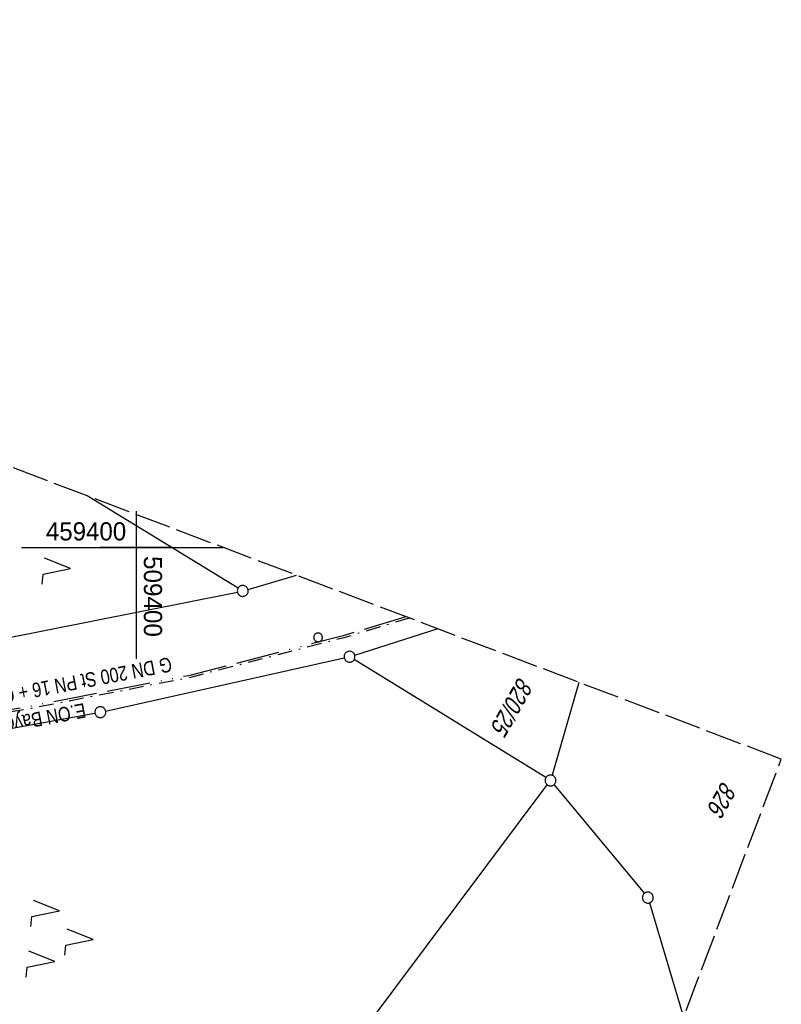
# Model space of a CAD drawing. Extents: x 508892 to 509489, y 458506 to 459473.
# Tile 62 of 62: x 509384 to 509489, y 459337 to 459473. Entities that reach past the tile are written whole.
import ezdxf

# ---------------------------------------------------------------- set-up
doc = ezdxf.new("R2010")
doc.units = 0
doc.header["$LTSCALE"] = 10
doc.header["$MEASUREMENT"] = 0
for name, pattern in [('ACAD_ISO13W100', [36, 12, -3, 12, -3, 0, -3, 0, -3]), ('LT00', [0]), ('LT08', [0.42, 0.2, -0.1, 0.02, -0.1]), ('LT14', [0.6, 0.5, -0.1])]:
    doc.linetypes.add(name, pattern=pattern)
doc.layers.get('0').update_dxf_attribs({"linetype": 'LT00'})
doc.layers.add('-BLATT_111-RAND', color=7, linetype='LT14', plot=False)
for name, color, linetype in [('DFK_FLUR_NR', 250, 'LT00'), ('DFK_GZPKT', 250, 'LT00'), ('DFK_KATASTER', 250, 'LT00'), ('DFK_NUTZUNG', 250, 'LT00'), ('DFK_VERMPKT', 252, 'LT00'), ('GASLTG', 250, 'ACAD_ISO13W100'), ('GASLTG_TEXT', 250, 'Continuous'), ('V110_RASTER', 250, 'LT00'), ('V111_RASTER', 250, 'LT00')]:
    doc.layers.add(name, color=color, linetype=linetype)
doc.styles.get("Standard").update_dxf_attribs({"font": 'ARIAL.TTF'})
doc.styles.add('Versorgungsltg', font='ARIAL.TTF', dxfattribs={"width": 0.8, "height": 2})

# ---------------------------------------------------------------- blocks, each defined once
blk = doc.blocks.new('SYMB7010')
at = {"color": 0, "linetype": 'ByBlock'}
for points in [[(-0.031408, 0.499213), (-0.093728, 0.49134), (-0.15457, 0.475719), (-0.212975, 0.452595), (-0.268021, 0.422333), (-0.31884, 0.385411), (-0.36463, 0.342411), (-0.40467, 0.29401), (-0.438329, 0.240973), (-0.465074, 0.184136), (-0.484486, 0.124395), (-0.496256, 0.062692), (-0.5002, 0)], [(-0.5002, 0), (-0.496256, -0.062692), (-0.484486, -0.124395), (-0.465075, -0.184136), (-0.438329, -0.240973), (-0.404671, -0.29401), (-0.36463, -0.342411), (-0.31884, -0.385411), (-0.268021, -0.422333), (-0.212975, -0.452595), (-0.154571, -0.475719), (-0.093728, -0.49134), (-0.031408, -0.499213), (0.031408, -0.499213)], [(0.5002, 0), (0.496256, 0.062692), (0.484485, 0.124395), (0.465074, 0.184136), (0.438329, 0.240973), (0.40467, 0.29401), (0.36463, 0.342411), (0.31884, 0.385411), (0.268021, 0.422333), (0.212975, 0.452595), (0.15457, 0.475719), (0.093728, 0.49134), (0.031408, 0.499213), (-0.031408, 0.499213)], [(0.031408, -0.499213), (0.093728, -0.491341), (0.15457, -0.475719), (0.212975, -0.452595), (0.268021, -0.422333), (0.31884, -0.385411), (0.36463, -0.342411), (0.404671, -0.294011), (0.438329, -0.240974), (0.465075, -0.184136), (0.484486, -0.124395), (0.496256, -0.062692), (0.500201, 0)]]:
    blk.add_lwpolyline(points, dxfattribs=at)
blk = doc.blocks.new('SYMB7221')
at = {"color": 0, "linetype": 'ByBlock'}
for p, q in [((0, 0.435), (-0.11, 0.065)), ((0.11, 0.065), (0, 0.435)), ((0.25, 0.065), (0.11, 0.065)), ((-0.35, -0.065), (-0.46, -0.435)), ((0.35, -0.065), (0.24, -0.435))]:
    blk.add_line(p, q, dxfattribs=at)
for points in [[(-0.1, -0.435), (-0.24, -0.435), (-0.35, -0.065)], [(0.6, -0.435), (0.46, -0.435), (0.35, -0.065)]]:
    blk.add_lwpolyline(points, dxfattribs=at)
blk = doc.blocks.new('SYMB7222')
at = {"color": 0, "linetype": 'ByBlock'}
blk.add_line((0, 0.185), (-0.11, -0.185), dxfattribs=at)
blk.add_lwpolyline([(0.25, -0.185), (0.11, -0.185), (0, 0.185)], dxfattribs=at)

msp = doc.modelspace()

# ---------------------------------------------------------------- linework, layer by layer
at = {"layer": '-BLATT_111-RAND'}
msp.add_lwpolyline([(509220.39, 459472.62), (508892.48, 458607.69), (509160.85, 458505.95), (509488.75, 459370.88), (509220.39, 459472.62)], dxfattribs=at)
at = {"layer": 'DFK_KATASTER'}
for p, q in [((509414, 459394.41), (509393.23, 459407.09)), ((509415.36, 459394.23), (509422.04, 459396.17)), ((509368.44, 459384.8), (509413.9, 459393.87)), ((509430.04, 459385.2), (509441.4, 459388.83)), ((509395.77, 459377.5), (509428.6, 459384.81)), ((509456.35, 459368.33), (509429.97, 459384.58)), ((509460.9, 459381.44), (509457.2, 459368.66)), ((509356.13, 459370.27), (509394.3, 459377.21)), ((509356.74, 459234.01), (509456.54, 459367.34)), ((509356.74, 459234.01), (509456.54, 459367.34)), ((509457.47, 459367.36), (509469.9, 459352.4)), ((509470.59, 459351.1), (509475.29, 459335.37)), ((509470.59, 459351.1), (509475.29, 459335.37))]:
    msp.add_line(p, q, dxfattribs=at)
at = {"layer": 'GASLTG', "ltscale": 0.05, "flags": 128}
msp.add_lwpolyline([(509437.09, 459390.46), (509428.45, 459387.85), (509407.17, 459382.36), (509385.48, 459378.15), (509377.07, 459376.74), (509356.92, 459372.99), (509353.25, 459372.22), (509352.3, 459371.75), (509351.45, 459371.07), (509350.6, 459369.66), (509337.3, 459345.94), (509319.18, 459311.23), (509306.81, 459286.73), (509301.13, 459273.23), (509300.22, 459271.07), (509293.85, 459273.89), (509280.49, 459280.54), (509249.96, 459295.19), (509245.34, 459297.51), (509243.4, 459298.51), (509241.45, 459300.04), (509239.27, 459302.2), (509237.97, 459303.34), (509229.17, 459307.88), (509218.55, 459313.07), (509214.58, 459315.1), (509212.75, 459316.23), (509210.39, 459317.36), (509208.73, 459317.55), (509208.22, 459317.08), (509207.46, 459316.09), (509204.68, 459308.64), (509193.64, 459308.37), (509186.17, 459304.47), (509186.81, 459303.04), (509187.59, 459288.69)], dxfattribs=at)
at = {"layer": 'GASLTG', "color": 80, "linetype": 'LT08', "flags": 128}
msp.add_lwpolyline([(509437.55, 459390.29), (509428.53, 459387.57), (509407.23, 459382.07), (509385.53, 459377.85), (509377.12, 459376.45), (509356.97, 459372.69), (509353.34, 459371.94), (509352.47, 459371.5), (509351.68, 459370.87), (509350.86, 459369.51), (509337.56, 459345.79), (509319.45, 459311.09), (509307.08, 459286.61), (509301.4, 459273.12), (509300.38, 459270.67), (509293.73, 459273.62), (509280.36, 459280.27), (509249.83, 459294.92), (509245.21, 459297.24), (509243.23, 459298.26), (509241.25, 459299.82), (509239.06, 459301.98), (509237.8, 459303.1), (509229.04, 459307.61), (509218.41, 459312.81), (509214.44, 459314.84), (509212.6, 459315.97), (509210.3, 459317.07), (509208.83, 459317.24), (509208.44, 459316.88), (509207.73, 459315.95), (509204.89, 459308.35), (509193.72, 459308.07), (509186.56, 459304.34), (509187.11, 459303.11), (509187.87, 459288.99), (509189.06, 459288.99)], dxfattribs=at)
at = {"layer": 'V110_RASTER'}
for p, q in [((509400, 459395), (509400, 459405)), ((509405, 459400), (509395, 459400))]:
    msp.add_line(p, q, dxfattribs=at)
at = {"layer": 'V111_RASTER'}
for p, q in [((509400, 459384.7), (509400, 459404.52)), ((509384.2, 459400), (509411.93, 459400))]:
    msp.add_line(p, q, dxfattribs=at)

# ---------------------------------------------------------------- block references
at = {"layer": 'DFK_GZPKT', "xscale": 1.500000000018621, "yscale": 1.5, "zscale": 1.5, "rotation": 264.7377099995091}
for p in [(509414.64, 459394.02), (509429.33, 459384.97), (509395.04, 459377.34), (509456.99, 459367.94), (509470.38, 459351.82)]:
    msp.add_blockref('SYMB7010', p, dxfattribs=at)
at = {"layer": 'DFK_NUTZUNG', "xscale": 10.00000000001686, "yscale": 10, "zscale": 10, "rotation": 264.7377100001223}
for name, p in [('SYMB7222', (509389.11, 459397.26)), ('SYMB7221', (509389.73, 459346.45))]:
    msp.add_blockref(name, p, dxfattribs=at)
at = {"layer": 'DFK_VERMPKT', "xscale": 1.200000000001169, "yscale": 1.200000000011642, "zscale": 1.2, "rotation": 264.7377100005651}
msp.add_blockref('SYMB7010', (509425, 459387.63), dxfattribs=at)

# ---------------------------------------------------------------- texts
at = {"layer": 'DFK_FLUR_NR', "oblique": 13.754, "width": 0.75}
for s, p in [('820/25', (509452.64, 459382.33)), ('826', (509480.64, 459367.98))]:
    msp.add_text(s, height=2.5, rotation=240.5925, dxfattribs=at).set_placement(p)
at = {"layer": 'GASLTG_TEXT', "insert": (509386.16, 459378.37), "char_height": 2, "attachment_point": 5, "rotation": 190.8199, "line_spacing_factor": 1.2, "style": 'Versorgungsltg'}
msp.add_mtext('E.ON Bayern\\PG DN 200 St PN 16 + Gas-Steuerkabel', dxfattribs=at)
at = {"layer": 'V111_RASTER'}
for s, rotation, width, p in [(' 459400', 0.0002, 0.948, (509386.63, 459400.97)), (' 509400', -89.9998, 0.955, (509401.03, 459399.75))]:
    msp.add_text(s, height=2.5, rotation=rotation, dxfattribs=dict(at, width=width)).set_placement(p)

doc.saveas('drawing.dxf')
